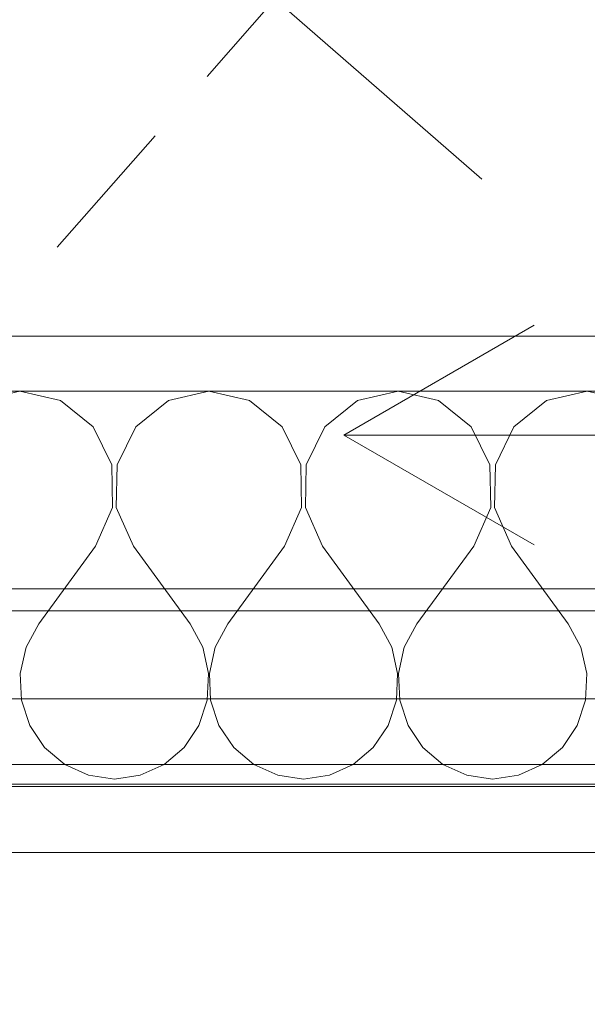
# Model space of a CAD drawing. Header units: metres. Extents: x -2 to 136, y -1 to 84.
# Tile 81 of 137: x 22.621 to 23.137, y 46.551 to 47.447. Entities that reach past the tile are written whole.
import ezdxf

# ---------------------------------------------------------------- set-up
doc = ezdxf.new("R2010")
doc.units = ezdxf.units.M
for name, color, linetype in [('KFP_Dach', 7, 'Continuous'), ('KFP_Text', 7, 'Continuous'), ('KFP_Wand Aussen', 7, 'Continuous'), ('Neubau_KFP_Wand Aussen', 7, 'Continuous'), ('Neubau_KFP_Wand Innen', 7, 'Continuous')]:
    doc.layers.add(name, color=color, linetype=linetype)
doc.layers.add('X_Schnitte', color=7, linetype='Continuous', plot=False)

# ---------------------------------------------------------------- blocks, each defined once
blk = doc.blocks.new('ITB_1002-ID-43-8-579-220')
at = {"layer": 'KFP_Dach', "color": 251, "lineweight": 5, "true_color": 0x5a5d5a}
for p, q in [((-42.28154, -13.4959), (-42.37055, -13.5974)), ((-42.37055, -13.5974), (-42.37055, -13.5974)), ((-42.37055, -13.5974), (-42.37055, -13.5974)), ((-42.37055, -13.5974), (-42.37055, -13.5974)), ((-42.37055, -13.5974), (-42.37055, -13.5974)), ((-42.41802, -13.65154), (-42.50703, -13.75304)), ((-42.41802, -13.65154), (-42.41802, -13.65154)), ((-42.50703, -13.75304), (-42.50703, -13.75304))]:
    blk.add_line(p, q, dxfattribs=at)
at = {"layer": 'KFP_Text', "color": 251, "lineweight": 5, "true_color": 0x5a5d5a}
blk.add_line((-42.12066, -13.69096), (-42.39568, -13.45129), dxfattribs=at)
at = {"layer": 'KFP_Wand Aussen', "color": 251, "lineweight": 5, "true_color": 0x5a5d5a}
for p, q in [((-41.44637, -13.8341), (-43.95637, -13.8341)), ((-42.52262, -13.8341), (-42.58762, -13.8341)), ((-42.42512, -13.8341), (-42.49012, -13.8341)), ((-42.32762, -13.8341), (-42.39262, -13.8341)), ((-42.23012, -13.8341), (-42.29512, -13.8341)), ((-42.13262, -13.8341), (-42.19762, -13.8341)), ((-42.03512, -13.8341), (-42.10012, -13.8341)), ((-43.40637, -14.0841), (-41.60637, -14.0841)), ((-43.28637, -14.1641), (-41.72637, -14.1641)), ((-43.28637, -14.2241), (-41.72637, -14.2241)), ((-41.72637, -14.2441), (-43.28637, -14.2441)), ((-41.72637, -14.3041), (-43.28637, -14.3041))]:
    blk.add_line(p, q, dxfattribs=at)
at = {"layer": 'Neubau_KFP_Wand Aussen', "color": 251, "lineweight": 5, "true_color": 0x5a5d5a}
for p, q in [((-43.95637, -13.8341), (-41.61713, -13.8341)), ((-43.72637, -13.8341), (-41.61713, -13.8341)), ((-41.61713, -13.8841), (-43.9035, -13.8841)), ((-41.63907, -13.8841), (-43.9035, -13.8841)), ((-42.54101, -13.8841), (-42.57788, -13.89262)), ((-42.50415, -13.89262), (-42.54101, -13.8841)), ((-42.36896, -13.8841), (-42.40582, -13.89262)), ((-42.33209, -13.89262), (-42.36896, -13.8841)), ((-42.1969, -13.8841), (-42.23377, -13.89262)), ((-42.16004, -13.89262), (-42.1969, -13.8841)), ((-42.02485, -13.8841), (-42.06171, -13.89262)), ((-41.98798, -13.89262), (-42.02485, -13.8841)), ((-42.47439, -13.91653), (-42.50415, -13.89262)), ((-42.40582, -13.89262), (-42.43557, -13.91653)), ((-42.30234, -13.91653), (-42.33209, -13.89262)), ((-42.23377, -13.89262), (-42.26352, -13.91653)), ((-42.13029, -13.91653), (-42.16004, -13.89262)), ((-42.06171, -13.89262), (-42.09147, -13.91653)), ((-42.4575, -13.95121), (-42.47439, -13.91653)), ((-42.43557, -13.91653), (-42.45247, -13.95121)), ((-42.28544, -13.95121), (-42.30234, -13.91653)), ((-42.26352, -13.91653), (-42.28042, -13.95121)), ((-42.11339, -13.95121), (-42.13029, -13.91653)), ((-42.09147, -13.91653), (-42.10836, -13.95121)), ((-42.45671, -13.98999), (-42.4575, -13.95121)), ((-42.45247, -13.95121), (-42.45326, -13.98999)), ((-42.28466, -13.98999), (-42.28544, -13.95121)), ((-42.28042, -13.95121), (-42.2812, -13.98999)), ((-42.1126, -13.98999), (-42.11339, -13.95121)), ((-42.10836, -13.95121), (-42.10915, -13.98999)), ((-42.47219, -14.02536), (-42.45671, -13.98999)), ((-42.45326, -13.98999), (-42.43778, -14.02536)), ((-42.30014, -14.02536), (-42.28466, -13.98999)), ((-42.2812, -13.98999), (-42.26572, -14.02536)), ((-42.12808, -14.02536), (-42.1126, -13.98999)), ((-42.10915, -13.98999), (-42.09367, -14.02536)), ((-42.47219, -14.02536), (-42.52381, -14.09599)), ((-42.43778, -14.02536), (-42.38616, -14.09599)), ((-42.30014, -14.02536), (-42.35175, -14.09599)), ((-42.26572, -14.02536), (-42.21411, -14.09599)), ((-42.12808, -14.02536), (-42.1797, -14.09599)), ((-42.09367, -14.02536), (-42.04205, -14.09599)), ((-42.52381, -14.09599), (-42.53529, -14.11731)), ((-42.37468, -14.11731), (-42.38616, -14.09599)), ((-42.35175, -14.09599), (-42.36324, -14.11731)), ((-42.20262, -14.11731), (-42.21411, -14.09599)), ((-42.1797, -14.09599), (-42.19118, -14.11731)), ((-42.03057, -14.11731), (-42.04205, -14.09599)), ((-42.53529, -14.11731), (-42.54066, -14.14104)), ((-42.36931, -14.14104), (-42.37468, -14.11731)), ((-42.36324, -14.11731), (-42.36861, -14.14104)), ((-42.19725, -14.14104), (-42.20262, -14.11731)), ((-42.19118, -14.11731), (-42.19656, -14.14104)), ((-42.0252, -14.14104), (-42.03057, -14.11731)), ((-42.54066, -14.14104), (-42.53951, -14.16537)), ((-42.37045, -14.16537), (-42.36931, -14.14104)), ((-42.36861, -14.14104), (-42.36746, -14.16537)), ((-42.1984, -14.16537), (-42.19725, -14.14104)), ((-42.19656, -14.14104), (-42.19541, -14.16537)), ((-42.02635, -14.16537), (-42.0252, -14.14104)), ((-42.53951, -14.16537), (-42.53193, -14.18845)), ((-42.37804, -14.18845), (-42.37045, -14.16537)), ((-42.36746, -14.16537), (-42.35988, -14.18845)), ((-42.20599, -14.18845), (-42.1984, -14.16537)), ((-42.19541, -14.16537), (-42.18782, -14.18845)), ((-42.03393, -14.18845), (-42.02635, -14.16537)), ((-42.53193, -14.18845), (-42.51849, -14.20853)), ((-42.39148, -14.20853), (-42.37804, -14.18845)), ((-42.35988, -14.18845), (-42.34643, -14.20853)), ((-42.21943, -14.20853), (-42.20599, -14.18845)), ((-42.18782, -14.18845), (-42.17438, -14.20853)), ((-42.04737, -14.20853), (-42.03393, -14.18845)), ((-42.51849, -14.20853), (-42.50021, -14.22407)), ((-42.40976, -14.22407), (-42.39148, -14.20853)), ((-42.34643, -14.20853), (-42.32816, -14.22407)), ((-42.2377, -14.22407), (-42.21943, -14.20853)), ((-42.17438, -14.20853), (-42.1561, -14.22407)), ((-42.06565, -14.22407), (-42.04737, -14.20853)), ((-42.50021, -14.22407), (-42.47849, -14.23389)), ((-42.43148, -14.23389), (-42.40976, -14.22407)), ((-42.32816, -14.22407), (-42.30644, -14.23389)), ((-42.25942, -14.23389), (-42.2377, -14.22407)), ((-42.1561, -14.22407), (-42.13438, -14.23389)), ((-42.08737, -14.23389), (-42.06565, -14.22407)), ((-42.47849, -14.23389), (-42.45498, -14.23725)), ((-42.45498, -14.23725), (-42.43148, -14.23389)), ((-42.30644, -14.23389), (-42.28293, -14.23725)), ((-42.28293, -14.23725), (-42.25942, -14.23389)), ((-42.13438, -14.23389), (-42.11088, -14.23725)), ((-42.11088, -14.23725), (-42.08737, -14.23389)), ((-43.54763, -14.24207), (-41.4485, -14.24207)), ((-43.54637, -14.2441), (-41.4485, -14.2441)), ((-43.06637, -14.2441), (-41.44637, -14.2441))]:
    blk.add_line(p, q, dxfattribs=at)
blk.add_lwpolyline([(-43.9035, -16.18295), (-43.95637, -16.18295), (-43.95637, -14.0641), (-43.95637, -13.8341), (-43.72637, -13.8341), (-41.61713, -13.8341), (-41.61713, -13.8841), (-43.9035, -13.8841), (-43.9035, -16.18295)], dxfattribs=at)
at = {"layer": 'Neubau_KFP_Wand Innen', "color": 251, "lineweight": 5, "true_color": 0x5a5d5a}
for p, q in [((-41.44637, -13.8341), (-43.95637, -13.8341)), ((-41.44637, -13.8341), (-43.95637, -13.8341)), ((-43.95637, -14.0641), (-41.44637, -14.0641)), ((-43.72637, -14.0641), (-41.44637, -14.0641))]:
    blk.add_line(p, q, dxfattribs=at)
blk = doc.blocks.new('K-ID-30-8-579-20840')
at = {"layer": 'X_Schnitte', "color": 7, "lineweight": 5}
blk.add_line((0, 0.8), (-0.8, 0.8), dxfattribs=at)
blk.add_lwpolyline([(-0.62679, 0.9), (-0.8, 0.8), (-0.62679, 0.7)], dxfattribs=at)

msp = doc.modelspace()

# ---------------------------------------------------------------- block references
at = {"layer": 'KFP_Wand Aussen', "color": 251, "lineweight": 5, "true_color": 0x5a5d5a}
msp.add_blockref('ITB_1002-ID-43-8-579-220', (65.16215, 60.99331), dxfattribs=at)

# ---------------------------------------------------------------- next in the draw order: block references
at = {"layer": 'X_Schnitte', "color": 7, "lineweight": 5}
msp.add_blockref('K-ID-30-8-579-20840', (23.71577, 46.26921), dxfattribs=at)

doc.saveas('drawing.dxf')
